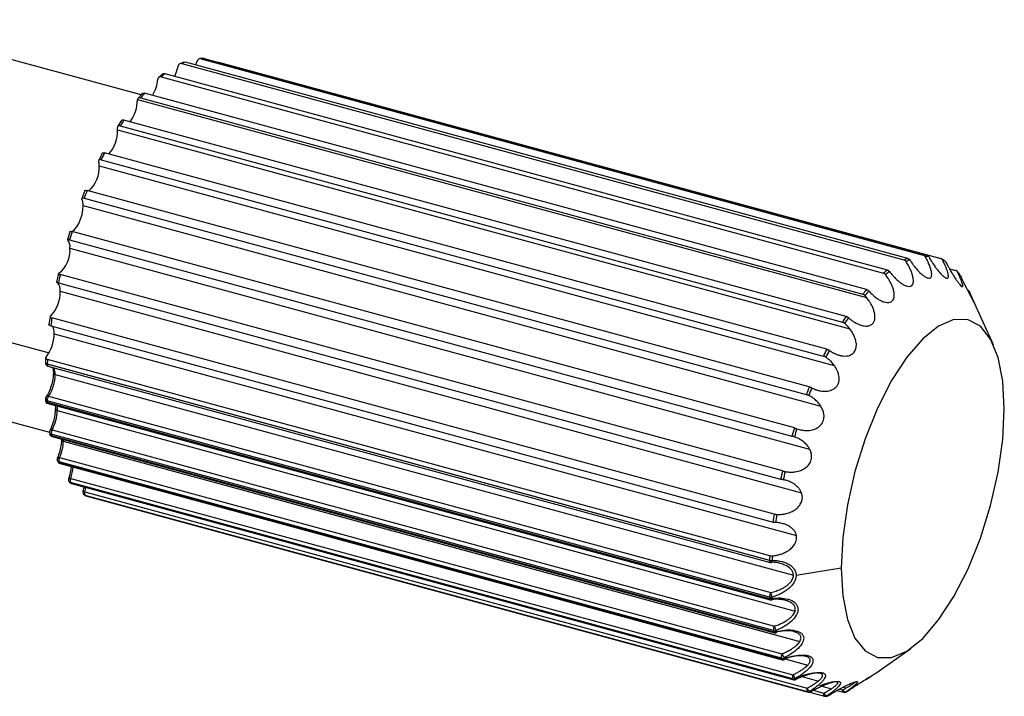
# Paper-space layout '_Trimétrica' of a CAD drawing. Header units: millimetres. Extents: x -83 to 632, y -116 to 1729.
# Tile 9 of 12: x 576 to 632, y -13 to 26. Entities that reach past the tile are written whole.
import ezdxf

# ---------------------------------------------------------------- set-up
doc = ezdxf.new("R2010")
doc.units = ezdxf.units.MM

psp = doc.layouts.new('_Trimétrica')

# ---------------------------------------------------------------- linework, layer by layer
at = {"color": 7, "linetype": 'Continuous', "lineweight": 25}
for p, q in [((582.633, 21.277), (556.794, 28.3)), ((509.702, 24.912), (577.374, 6.52)), ((585.086, 23.154), (584.846, 23.054)), ((626.496, 11.927), (585.179, 23.156)), ((585.776, 22.994), (585.845, 23.201)), ((586.24, 23.352), (586.012, 23.353)), ((586.069, 23.348), (627.386, 12.118)), ((627.586, 12.117), (586.269, 23.346)), ((587.07, 23.145), (628.387, 11.916)), ((584.962, 23.065), (626.279, 11.836)), ((583.892, 22.472), (583.649, 22.279)), ((583.791, 22.309), (625.109, 11.079)), ((625.334, 11.259), (584.017, 22.488)), ((582.434, 21.022), (624.141, 9.687)), ((582.693, 21.345), (582.453, 21.068)), ((582.602, 21.107), (623.919, 9.878)), ((624.145, 10.139), (582.828, 21.368)), ((508.442, 20.715), (577.388, 1.977)), ((581.523, 19.82), (581.294, 19.469)), ((622.974, 8.61), (581.657, 19.84)), ((581.293, 19.278), (623.178, 7.894)), ((581.44, 19.507), (622.757, 8.278)), ((580.421, 17.954), (580.211, 17.542)), ((580.35, 17.569), (621.667, 6.34)), ((621.867, 6.732), (580.55, 17.961)), ((580.244, 17.224), (622.293, 5.796)), ((579.427, 15.816), (579.243, 15.358)), ((620.866, 4.575), (579.549, 15.804)), ((579.373, 15.369), (620.691, 4.14)), ((579.325, 14.941), (621.519, 3.474)), ((578.577, 13.486), (578.426, 13)), ((578.548, 12.99), (619.866, 1.761)), ((620.01, 2.224), (578.692, 13.453)), ((578.57, 12.516), (620.885, 1.016)), ((628.605, 11.805), (628.414, 11.906)), ((628.879, 11.336), (629.244, 11.237)), ((577.903, 11.052), (577.791, 10.557)), ((619.331, -0.233), (578.013, 10.997)), ((629.476, 10.995), (629.325, 11.187)), ((577.906, 10.525), (619.224, -0.704)), ((578.009, 10.043), (620.415, -1.483)), ((631.398, 6.984), (630.229, 9.572)), ((577.431, 8.608), (577.361, 8.121)), ((618.855, -2.699), (577.537, 8.53)), ((577.472, 8.068), (618.789, -3.162)), ((577.664, 7.615), (620.126, -3.925)), ((577.177, 6.243), (577.162, 5.969)), ((577.269, 5.885), (618.587, -5.344)), ((618.586, -5.361), (577.269, 5.868)), ((618.601, -5.081), (577.284, 6.148)), ((577.31, 5.767), (618.627, -5.463)), ((577.611, 5.508), (577.618, 5.37)), ((577.724, 5.279), (619.956, -6.198)), ((577.343, 4.041), (618.66, -7.188)), ((577.185, 3.94), (577.19, 3.861)), ((618.587, -7.444), (577.269, 3.785)), ((577.269, 3.785), (577.274, 3.705)), ((577.274, 3.705), (618.591, -7.524)), ((577.314, 3.62), (618.632, -7.609)), ((577.714, 3.551), (577.734, 3.31)), ((577.841, 3.219), (620.049, -8.252)), ((577.409, 2.048), (577.423, 1.981)), ((618.814, -9.366), (577.497, 1.863)), ((577.497, 1.863), (577.51, 1.795)), ((577.51, 1.795), (618.828, -9.434)), ((577.547, 1.739), (618.865, -9.49)), ((577.549, 2.121), (618.867, -9.108)), ((578.183, 1.567), (578.186, 1.466)), ((578.186, 1.466), (620.326, -9.987)), ((577.853, 0.491), (577.875, 0.438)), ((619.265, -10.947), (577.948, 0.282)), ((577.948, 0.282), (577.97, 0.228)), ((577.97, 0.228), (619.287, -11.001)), ((577.977, 0.532), (619.295, -10.697)), ((577.999, 0.197), (619.317, -11.032)), ((619.922, -12.127), (578.605, -0.898)), ((578.61, -0.664), (619.928, -11.894)), ((578.634, -0.935), (619.952, -12.164)), ((578.654, -0.948), (619.971, -12.177)), ((579.357, -1.139), (579.309, -1.389)), ((579.424, -1.423), (620.741, -12.653)), ((620.76, -12.86), (579.443, -1.63)), ((579.445, -1.636), (579.478, -1.649)), ((579.478, -1.649), (620.796, -12.879)), ((579.485, -1.652), (579.478, -1.649)), ((579.485, -1.652), (620.802, -12.881)), ((622.686, -5.795), (620.108, -6.205)), ((618.587, -7.444), (618.591, -7.524)), ((618.739, -7.447), (618.744, -7.527)), ((618.814, -9.366), (618.828, -9.434)), ((618.966, -9.36), (618.979, -9.428)), ((624.671, -11.801), (626.679, -10.38)), ((619.265, -10.947), (619.287, -11.001)), ((619.415, -10.934), (619.436, -10.987)), ((619.463, -10.979), (620.777, -11.336)), ((620.454, -11.996), (621.385, -12.249)), ((620.802, -12.881), (620.796, -12.879)), ((620.889, -12.885), (621.738, -13.116)), ((621.091, -12.778), (621.704, -12.944)), ((621.584, -12.541), (622.13, -12.69)), ((622.441, -12.79), (622.819, -12.893)), ((622.594, -12.708), (622.779, -12.758)), ((622.805, -12.594), (622.982, -12.642)), ((623.028, -12.846), (623.021, -12.85))]:
    psp.add_line(p, q, dxfattribs=at)
at = {"color": 7, "linetype": 'Continuous', "lineweight": 25, "flags": 128}
for points in [[(584.561, 22.34), (584.664, 22.589), (584.754, 22.921)], [(578.59, 13.47), (578.706, 13.488), (578.832, 13.576), (578.959, 13.725), (579.078, 13.927), (579.18, 14.167), (579.258, 14.429), (579.308, 14.693), (579.325, 14.941)], [(632.02, 3.315), (631.931, 4.9), (631.665, 6.249), (631.234, 7.31), (630.653, 8.042), (629.946, 8.418), (629.139, 8.423), (628.264, 8.056), (627.353, 7.332), (626.443, 6.279), (625.567, 4.936), (624.761, 3.357), (624.053, 1.6), (623.473, -0.265), (623.042, -2.168), (622.776, -4.035), (622.686, -5.795)], [(577.162, 5.969), (577.164, 5.958), (577.171, 5.941), (577.187, 5.924), (577.209, 5.909), (577.237, 5.896), (577.269, 5.885)], [(577.269, 5.868), (577.27, 5.841), (577.274, 5.816), (577.281, 5.796), (577.29, 5.781), (577.301, 5.771), (577.31, 5.767)], [(577.814, 3.484), (577.832, 3.382), (577.841, 3.219)], [(577.841, 3.219), (577.808, 3.23), (577.78, 3.245), (577.758, 3.261), (577.743, 3.28), (577.735, 3.3), (577.735, 3.32), (577.743, 3.34), (577.757, 3.358)], [(622.686, -5.795), (622.776, -7.38), (623.042, -8.728), (623.473, -9.789), (624.053, -10.522), (624.761, -10.898), (625.567, -10.902), (626.443, -10.535), (627.353, -9.811), (628.264, -8.758), (629.139, -7.416), (629.946, -5.836), (630.653, -4.08), (631.234, -2.215), (631.665, -0.312), (631.931, 1.556), (632.02, 3.315)], [(577.412, 2.098), (577.419, 2.107), (577.435, 2.12), (577.457, 2.127), (577.485, 2.13), (577.516, 2.128), (577.549, 2.121)], [(578.186, 1.466), (578.154, 1.477), (578.126, 1.491), (578.104, 1.508), (578.089, 1.526), (578.081, 1.546), (578.08, 1.566), (578.088, 1.586), (578.091, 1.592)], [(577.848, 0.524), (577.854, 0.533), (577.868, 0.54), (577.888, 0.544), (577.914, 0.544), (577.944, 0.54), (577.977, 0.532)], [(578.654, -0.948), (578.646, -0.945), (578.634, -0.935)], [(579.443, -1.63), (579.409, -1.617), (579.407, -1.616)], [(618.586, -5.361), (618.588, -5.388), (618.592, -5.413), (618.598, -5.433), (618.607, -5.448), (618.618, -5.459), (618.627, -5.463)], [(618.739, -5.356), (618.734, -5.388), (618.726, -5.416), (618.717, -5.439), (618.707, -5.456), (618.696, -5.466), (618.684, -5.47)], [(618.714, -7.614), (618.715, -7.614), (618.724, -7.609), (618.731, -7.597), (618.737, -7.579), (618.741, -7.555), (618.744, -7.527)], [(618.97, -9.49), (618.971, -9.489), (618.976, -9.483), (618.979, -9.471), (618.98, -9.452), (618.979, -9.428)], [(619.441, -11.026), (619.442, -11.025), (619.442, -11.019), (619.441, -11.006), (619.436, -10.987)], [(619.971, -12.177), (619.964, -12.174), (619.952, -12.164)], [(620.953, -12.862), (620.948, -12.862), (620.938, -12.857)], [(621.738, -13.116), (621.732, -13.114), (621.72, -13.104), (621.71, -13.089), (621.703, -13.067), (621.699, -13.042), (621.697, -13.012), (621.699, -12.979), (621.704, -12.944)], [(622.819, -12.893), (622.814, -12.891), (622.801, -12.882), (622.791, -12.866), (622.784, -12.846), (622.779, -12.82), (622.778, -12.791), (622.779, -12.758)], [(622.977, -12.868), (622.962, -12.878), (622.947, -12.885)], [(622.993, -12.865), (623.006, -12.859), (623.021, -12.85)], [(621.938, -13.092), (621.936, -13.093), (621.925, -13.095)]]:
    psp.add_lwpolyline(points, dxfattribs=at)
at = {"color": 7, "linetype": 'Continuous', "lineweight": 25}
for centre, radius, start, end in [((586.495, 19.709), 3.689, 110.9008, 114.555), ((586.156, 21.082), 2.267, 87.1458, 92.202), ((581.24, 22.44), 2.377, 329.7185, 353.5657), ((588.128, 17.086), 6.789, 127.2727, 129.7061), ((580.264, 21.016), 2.166, 323.9853, 359.2988), ((591.521, 13.626), 11.642, 138.312, 140.0105), ((596.417, 9.976), 17.752, 146.245, 147.5271), ((579.355, 19.208), 1.939, 317.4789, 2.0687), ((579.876, 19.281), 1.417, 359.8754, 5.3019), ((579.085, 17.24), 1.159, 359.2208, 13.1058), ((601.885, 6.816), 24.071, 152.4193, 153.4658), ((578.418, 17.137), 1.828, 312.0273, 2.7404), ((606.615, 4.653), 29.273, 157.607, 158.5255), ((578.41, 14.979), 0.916, 357.6407, 22.9109), ((577.87, 12.583), 0.703, 354.5486, 35.6582), ((609.328, 3.667), 32.161, 162.2858, 163.1485), ((576.863, 12.397), 1.711, 308.1622, 3.986), ((627.812, 8.48), 3.689, 110.9008, 114.555), ((627.923, 8.406), 3.673, 110.9058, 114.55), ((627.473, 9.853), 2.267, 87.1458, 92.202), ((627.586, 9.772), 2.257, 87.1527, 92.195), ((627.549, 9.833), 2.207, 59.4595, 64.5781), ((609.204, 3.679), 32.038, 166.7976, 167.6624), ((629.446, 5.856), 6.789, 127.2727, 129.7061), ((629.549, 5.794), 6.759, 127.2761, 129.7027), ((626.674, 8.884), 3.505, 36.5141, 40.2736), ((577.424, 10.133), 0.593, 351.2013, 43.9766), ((576.063, 9.989), 1.947, 315.4726, 1.5804), ((632.839, 2.396), 11.642, 138.312, 140.0105), ((632.927, 2.349), 11.589, 138.3143, 140.0081), ((606.151, 4.225), 28.935, 171.4421, 172.3678), ((637.734, -1.253), 17.752, 146.245, 147.5271), ((637.8, -1.284), 17.672, 146.2468, 147.5253), ((576.871, 7.672), 0.795, 355.9147, 27.5092), ((575.517, 7.611), 2.147, 321.6208, 0.1216), ((643.203, -4.413), 24.071, 152.4193, 153.4658), ((643.244, -4.429), 23.962, 152.4207, 153.4643), ((577.362, 5.96), 0.2, 177.1914, 254.7955), ((601.069, 4.717), 23.828, 176.5554, 177.1898), ((577.607, 5.868), 0.338, 177.1603, 179.9668), ((576.856, 5.326), 0.869, 356.9548, 23.5727), ((575.444, 5.304), 2.28, 326.3643, 359.383), ((577.734, 5.4), 0.121, 195.1925, 265.2644), ((647.932, -6.577), 29.273, 157.607, 158.5255), ((647.952, -6.583), 29.141, 157.6083, 158.5242), ((577.362, 3.892), 0.2, 143.8203, 183.1055), ((577.294, 3.924), 0.126, 67.1734, 137.6735), ((577.706, 3.798), 0.437, 146.2593, 181.6576), ((577.283, 3.908), 0.123, 192.3095, 263.7699), ((577.25, 3.804), 0.0835, 136.6184, 181.7157), ((577.367, 3.813), 0.2, 183.3725, 254.7955), ((577.288, 3.828), 0.123, 192.2875, 263.6209), ((577.361, 3.694), 0.0878, 173.0593, 237.8286), ((574.925, 3.409), 2.833, 331.2807, 358.9745), ((575.468, 3.262), 2.373, 331.2807, 358.9745), ((577.586, 2), 0.2, 150.4815, 190.9617), ((577.521, 1.997), 0.136, 195.0707, 259.6939), ((577.6, 1.932), 0.2, 191.3177, 254.7955), ((577.537, 1.931), 0.139, 195.8914, 258.9532), ((577.918, 1.912), 0.424, 150.3944, 186.5767), ((577.574, 1.797), 0.0638, 182.0193, 244.9914), ((650.646, -7.562), 32.161, 162.2858, 163.1485), ((650.653, -7.564), 32.016, 162.287, 163.1473), ((575.241, 1.66), 2.862, 335.8832, 358.8909), ((575.789, 1.512), 2.398, 335.8832, 358.8909), ((578.03, 0.443), 0.2, 155.9391, 201.8654), ((577.981, 0.426), 0.148, 203.0377, 257.1426), ((578.052, 0.39), 0.2, 202.3782, 254.7955), ((578.004, 0.374), 0.15, 203.7448, 256.7964), ((578.309, 0.366), 0.371, 153.414, 193.1083), ((578.015, 0.242), 0.0476, 196.3451, 250.4066), ((575.74, 0.303), 2.927, 340.5603, 354.4265), ((576.307, 0.148), 2.442, 340.5809, 356.4037), ((650.522, -7.55), 32.038, 166.7976, 167.6624), ((650.53, -7.552), 31.894, 166.7987, 167.6612), ((578.677, -0.719), 0.2, 160.7479, 218.0102), ((578.533, -0.825), 0.178, 64.3799, 104.6896), ((581.232, 1.464), 3.466, 218.0088, 218.779), ((578.646, -0.742), 0.161, 218.3405, 255.2813), ((578.706, -0.755), 0.2, 218.7805, 254.7955), ((578.675, -0.779), 0.161, 219.0779, 255.2539), ((578.876, -0.787), 0.293, 155.2065, 202.0971), ((581.379, 1.27), 3.521, 218.0088, 218.779), ((579.502, -1.44), 0.2, 165.2832, 241.4953), ((579.714, -0.227), 1.231, 250.7634, 256.3497), ((580.366, 0.525), 2.181, 241.4944, 242.5432), ((579.613, -1.511), 0.208, 155.2788, 215.107), ((577.009, -0.787), 2.497, 345.2383, 351.1387), ((580.5, 0.317), 2.216, 241.4944, 242.5432), ((579.537, -1.459), 0.2, 242.5441, 254.7955), ((647.468, -7.005), 28.935, 171.4421, 172.3678), ((647.49, -7.009), 28.805, 171.4434, 172.3665), ((618.925, -5.361), 0.338, 177.1603, 179.9668), ((642.386, -6.512), 23.828, 176.5554, 177.1898), ((618.697, -4.924), 0.434, 255.3082, 275.562), ((618.68, -5.27), 0.2, 254.7955, 271.2072), ((642.431, -6.519), 23.72, 176.5568, 177.1898), ((619.024, -7.431), 0.437, 146.2593, 181.6576), ((617.753, -7.606), 0.998, 9.2031, 24.7436), ((618.669, -7.127), 0.328, 255.5384, 282.4319), ((618.672, -7.21), 0.324, 255.5476, 282.6946), ((618.678, -7.535), 0.0878, 173.0593, 237.8286), ((618.684, -7.416), 0.2, 254.7955, 278.6682), ((619.235, -9.317), 0.424, 150.3944, 186.5767), ((618.88, -9.108), 0.266, 255.7521, 288.7626), ((618.893, -9.178), 0.265, 255.759, 288.9904), ((618.892, -9.432), 0.0638, 182.0193, 244.9914), ((618.917, -9.297), 0.2, 254.7955, 285.2634), ((616.609, -10.138), 2.482, 18.2751, 24.5245), ((619.627, -10.863), 0.371, 153.414, 193.1083), ((622.432, -9.263), 3.449, 204.5555, 208.9706), ((619.321, -10.726), 0.228, 255.8722, 294.1517), ((619.343, -10.78), 0.227, 255.8739, 294.3411), ((619.333, -10.987), 0.0476, 196.3451, 250.4066), ((619.369, -10.839), 0.2, 254.7955, 290.9235), ((620.194, -12.017), 0.293, 155.2065, 202.0971), ((619.972, -11.93), 0.202, 255.8215, 298.5205), ((622.696, -9.959), 3.521, 218.0088, 218.779), ((620.697, -11.543), 0.846, 204.5113, 221.9807), ((620.001, -11.968), 0.202, 255.815, 298.6688), ((620.024, -11.984), 0.2, 254.7955, 295.6506), ((622.83, -9.95), 3.505, 218.0088, 218.779), ((620.155, -12.123), 0.0611, 201.6621, 223.3455), ((620.931, -12.74), 0.208, 155.2788, 215.107), ((621.129, -12.478), 0.426, 204.2656, 237.8074), ((620.806, -12.682), 0.183, 255.5288, 301.7927), ((621.817, -10.913), 2.216, 241.4944, 242.5432), ((620.842, -12.702), 0.183, 255.5117, 301.8966), ((620.855, -12.688), 0.2, 254.7955, 299.4727), ((621.955, -10.9), 2.206, 241.4944, 242.5432), ((621.948, -12.835), 0.268, 204.2382, 256.2607), ((622.956, -12.673), 0.196, 205.6338, 275.9596), ((622.871, -12.7), 0.2, 254.7955, 292.3532), ((621.44, -9.478), 3.689, 292.3546, 293.1012), ((621.58, -9.472), 3.672, 292.3546, 293.1012), ((622.915, -12.681), 0.2, 293.0998, 304.4303), ((621.791, -12.923), 0.2, 254.7955, 269.1563), ((621.78, -10.852), 2.266, 269.1573, 270.1905), ((621.79, -12.953), 0.171, 269.3518, 303.7278), ((621.831, -12.924), 0.2, 270.1894, 302.4073), ((621.831, -12.953), 0.17, 270.3648, 303.7894), ((621.918, -10.839), 2.256, 269.1573, 270.1905)]:
    psp.add_arc(centre, radius, start, end, dxfattribs=at)
for points, knots in [([(586.069, 23.348), (586.057, 23.35), (586.033, 23.355), (585.986, 23.351), (585.929, 23.329), (585.884, 23.283), (585.857, 23.239), (585.849, 23.214), (585.845, 23.201)], [0, 0, 0, 0, 0.12588, 0.25215, 0.500253, 0.749215, 0.87545, 1, 1, 1, 1]), ([(584.962, 23.065), (584.95, 23.068), (584.926, 23.072), (584.88, 23.069), (584.826, 23.048), (584.786, 23.003), (584.764, 22.959), (584.757, 22.934), (584.754, 22.921)], [0, 0, 0, 0, 0.12588, 0.25215, 0.500253, 0.749215, 0.87545, 1, 1, 1, 1]), ([(583.791, 22.309), (583.779, 22.311), (583.756, 22.316), (583.711, 22.314), (583.661, 22.295), (583.626, 22.253), (583.607, 22.21), (583.603, 22.186), (583.601, 22.174)], [0, 0, 0, 0, 0.12588, 0.25215, 0.500253, 0.749215, 0.87545, 1, 1, 1, 1]), ([(583.834, 22.359), (583.835, 22.37), (583.836, 22.392), (583.85, 22.432), (583.884, 22.473), (583.936, 22.493), (583.982, 22.495), (584.005, 22.49), (584.017, 22.488)], [0, 0, 0, 0, 0.124603, 0.250214, 0.49973, 0.748369, 0.873974, 1, 1, 1, 1]), ([(582.602, 21.107), (582.588, 21.11), (582.561, 21.116), (582.524, 21.114), (582.494, 21.104), (582.471, 21.089), (582.454, 21.071), (582.441, 21.049), (582.437, 21.031), (582.434, 21.022)], [0, 0, 0, 0, 0.169413, 0.333056, 0.499941, 0.624571, 0.749962, 0.875243, 1, 1, 1, 1]), ([(582.663, 21.259), (582.663, 21.268), (582.661, 21.287), (582.671, 21.322), (582.7, 21.358), (582.749, 21.375), (582.793, 21.376), (582.816, 21.371), (582.828, 21.368)], [0, 0, 0, 0, 0.124603, 0.250214, 0.49973, 0.748369, 0.873974, 1, 1, 1, 1]), ([(581.511, 19.755), (581.509, 19.763), (581.505, 19.778), (581.511, 19.806), (581.535, 19.835), (581.58, 19.848), (581.622, 19.847), (581.645, 19.842), (581.657, 19.84)], [0, 0, 0, 0, 0.124603, 0.250214, 0.49973, 0.748369, 0.873974, 1, 1, 1, 1]), ([(581.44, 19.507), (581.428, 19.51), (581.405, 19.515), (581.364, 19.516), (581.32, 19.506), (581.295, 19.475), (581.286, 19.442), (581.286, 19.422), (581.287, 19.412)], [0, 0, 0, 0, 0.12588, 0.25215, 0.500253, 0.749215, 0.87545, 1, 1, 1, 1]), ([(580.35, 17.569), (580.338, 17.572), (580.315, 17.578), (580.275, 17.582), (580.234, 17.577), (580.214, 17.554), (580.209, 17.527), (580.212, 17.511), (580.214, 17.503)], [0, 0, 0, 0, 0.12588, 0.25215, 0.500253, 0.749215, 0.87545, 1, 1, 1, 1]), ([(580.42, 17.907), (580.417, 17.912), (580.412, 17.924), (580.413, 17.944), (580.432, 17.964), (580.474, 17.972), (580.515, 17.969), (580.538, 17.964), (580.55, 17.961)], [0, 0, 0, 0, 0.124603, 0.250214, 0.49973, 0.748369, 0.873974, 1, 1, 1, 1]), ([(579.434, 15.785), (579.43, 15.788), (579.423, 15.794), (579.42, 15.806), (579.435, 15.817), (579.474, 15.818), (579.514, 15.813), (579.537, 15.807), (579.549, 15.804)], [0, 0, 0, 0, 0.124603, 0.250214, 0.49973, 0.748369, 0.873974, 1, 1, 1, 1]), ([(579.373, 15.369), (579.362, 15.372), (579.339, 15.378), (579.3, 15.385), (579.262, 15.386), (579.246, 15.372), (579.245, 15.354), (579.251, 15.342), (579.253, 15.335)], [0, 0, 0, 0, 0.12588, 0.25215, 0.500253, 0.749215, 0.87545, 1, 1, 1, 1]), ([(578.548, 12.99), (578.537, 12.994), (578.514, 13), (578.476, 13.009), (578.44, 13.017), (578.428, 13.014), (578.431, 13.004), (578.438, 12.997), (578.441, 12.993)], [0, 0, 0, 0, 0.12588, 0.25215, 0.500253, 0.749215, 0.87545, 1, 1, 1, 1]), ([(578.59, 13.47), (578.585, 13.471), (578.576, 13.472), (578.571, 13.474), (578.583, 13.475), (578.619, 13.47), (578.658, 13.462), (578.681, 13.456), (578.692, 13.453)], [0, 0, 0, 0, 0.124603, 0.250214, 0.49973, 0.748369, 0.873974, 1, 1, 1, 1]), ([(626.397, 11.746), (626.39, 11.757), (626.375, 11.778), (626.346, 11.804), (626.314, 11.824), (626.291, 11.832), (626.279, 11.836)], [0, 0, 0, 0, 0.249127, 0.49924, 0.749006, 1, 1, 1, 1]), ([(626.496, 11.927), (626.508, 11.923), (626.531, 11.915), (626.562, 11.894), (626.59, 11.869), (626.605, 11.847), (626.613, 11.837)], [0, 0, 0, 0, 0.250939, 0.500697, 0.750812, 1, 1, 1, 1]), ([(626.613, 11.837), (626.638, 11.797), (626.686, 11.722), (626.757, 11.62), (626.82, 11.534), (626.909, 11.418), (627.026, 11.279), (627.183, 11.114), (627.336, 10.977), (627.494, 10.864), (627.638, 10.796), (627.757, 10.786), (627.836, 10.838), (627.87, 10.944), (627.865, 11.09), (627.832, 11.253), (627.773, 11.438), (627.701, 11.619), (627.61, 11.819), (627.54, 11.951), (627.499, 12.028)], [0, 0, 0, 0, 0.0385, 0.072082, 0.100748, 0.124498, 0.191678, 0.2495, 0.316058, 0.374649, 0.439426, 0.499854, 0.560314, 0.625171, 0.683681, 0.750199, 0.807966, 0.87513, 0.927683, 1, 1, 1, 1]), ([(627.499, 12.028), (627.493, 12.038), (627.479, 12.06), (627.452, 12.086), (627.421, 12.107), (627.398, 12.115), (627.386, 12.118)], [0, 0, 0, 0, 0.2491267, 0.4992401, 0.7490064, 1, 1, 1, 1]), ([(627.586, 12.117), (627.598, 12.113), (627.621, 12.106), (627.651, 12.085), (627.678, 12.059), (627.691, 12.037), (627.698, 12.026)], [0, 0, 0, 0, 0.250939, 0.500697, 0.750812, 1, 1, 1, 1]), ([(627.698, 12.026), (627.72, 11.986), (627.763, 11.909), (627.826, 11.803), (627.882, 11.713), (627.962, 11.589), (628.066, 11.438), (628.206, 11.252), (628.344, 11.088), (628.486, 10.941), (628.615, 10.834), (628.722, 10.78), (628.793, 10.789), (628.824, 10.856), (628.82, 10.968), (628.79, 11.104), (628.738, 11.268), (628.675, 11.434), (628.594, 11.622), (628.532, 11.751), (628.496, 11.826)], [0, 0, 0, 0, 0.0385, 0.072082, 0.100748, 0.124498, 0.191678, 0.2495, 0.316058, 0.374649, 0.439426, 0.499854, 0.560314, 0.625171, 0.683681, 0.750199, 0.807966, 0.87513, 0.927683, 1, 1, 1, 1]), ([(628.496, 11.826), (628.49, 11.837), (628.478, 11.858), (628.452, 11.884), (628.422, 11.904), (628.399, 11.912), (628.387, 11.916)], [0, 0, 0, 0, 0.249127, 0.49924, 0.749006, 1, 1, 1, 1]), ([(625.456, 11.172), (625.484, 11.134), (625.538, 11.063), (625.617, 10.968), (625.687, 10.889), (625.786, 10.784), (625.915, 10.661), (626.087, 10.523), (626.255, 10.416), (626.427, 10.341), (626.582, 10.313), (626.71, 10.347), (626.793, 10.442), (626.826, 10.583), (626.817, 10.758), (626.776, 10.943), (626.708, 11.144), (626.626, 11.334), (626.522, 11.539), (626.443, 11.67), (626.397, 11.746)], [0, 0, 0, 0, 0.0385, 0.072082, 0.100748, 0.124498, 0.191678, 0.2495, 0.316058, 0.374649, 0.439426, 0.499854, 0.560314, 0.625171, 0.683681, 0.750199, 0.807966, 0.87513, 0.927683, 1, 1, 1, 1]), ([(628.67, 11.734), (628.69, 11.693), (628.727, 11.618), (628.783, 11.511), (628.833, 11.419), (628.903, 11.292), (628.995, 11.132), (629.119, 10.931), (629.239, 10.745), (629.364, 10.57), (629.476, 10.427), (629.568, 10.331), (629.628, 10.296), (629.651, 10.322), (629.644, 10.397), (629.615, 10.503), (629.567, 10.639), (629.509, 10.785), (629.436, 10.957), (629.38, 11.079), (629.348, 11.149)], [0, 0, 0, 0, 0.0385, 0.072082, 0.100748, 0.124498, 0.191678, 0.2495, 0.316058, 0.374649, 0.439426, 0.499854, 0.560314, 0.625171, 0.683681, 0.750199, 0.807966, 0.87513, 0.927683, 1, 1, 1, 1]), ([(577.92, 11.052), (577.915, 11.05), (577.905, 11.047), (577.898, 11.039), (577.906, 11.029), (577.941, 11.017), (577.979, 11.006), (578.002, 11), (578.013, 10.997)], [0, 0, 0, 0, 0.124603, 0.250214, 0.49973, 0.748369, 0.873974, 1, 1, 1, 1]), ([(624.272, 10.057), (624.304, 10.022), (624.363, 9.957), (624.45, 9.872), (624.527, 9.803), (624.635, 9.712), (624.776, 9.609), (624.962, 9.502), (625.142, 9.428), (625.326, 9.391), (625.489, 9.405), (625.622, 9.481), (625.704, 9.614), (625.732, 9.787), (625.715, 9.986), (625.665, 10.186), (625.584, 10.397), (625.49, 10.59), (625.372, 10.794), (625.283, 10.92), (625.232, 10.993)], [0, 0, 0, 0, 0.0385, 0.072082, 0.100748, 0.124498, 0.191678, 0.2495, 0.316058, 0.374649, 0.439426, 0.499854, 0.560314, 0.625171, 0.683681, 0.750199, 0.807966, 0.87513, 0.927683, 1, 1, 1, 1]), ([(625.232, 10.993), (625.224, 11.004), (625.207, 11.024), (625.176, 11.048), (625.143, 11.068), (625.12, 11.076), (625.109, 11.079)], [0, 0, 0, 0, 0.249127, 0.49924, 0.749006, 1, 1, 1, 1]), ([(625.334, 11.259), (625.346, 11.255), (625.369, 11.247), (625.401, 11.227), (625.431, 11.202), (625.448, 11.182), (625.456, 11.172)], [0, 0, 0, 0, 0.2509387, 0.5006965, 0.7508123, 1, 1, 1, 1]), ([(629.348, 11.149), (629.343, 11.16), (629.332, 11.18), (629.307, 11.205), (629.278, 11.225), (629.255, 11.233), (629.244, 11.237)], [0, 0, 0, 0, 0.249127, 0.49924, 0.749006, 1, 1, 1, 1]), ([(629.491, 10.969), (629.509, 10.931), (629.542, 10.859), (629.592, 10.754), (629.635, 10.664), (629.698, 10.536), (629.778, 10.374), (629.885, 10.163), (629.989, 9.962), (630.094, 9.763), (630.187, 9.59), (630.262, 9.455), (630.307, 9.378), (630.32, 9.363), (630.307, 9.398), (630.275, 9.471), (630.227, 9.577), (630.172, 9.699), (630.104, 9.848), (630.054, 9.96), (630.024, 10.024)], [0, 0, 0, 0, 0.0385, 0.072082, 0.100748, 0.124498, 0.191678, 0.2495, 0.316058, 0.374649, 0.439426, 0.499854, 0.560314, 0.625171, 0.683681, 0.750199, 0.807966, 0.87513, 0.927683, 1, 1, 1, 1]), ([(577.906, 10.525), (577.895, 10.528), (577.872, 10.535), (577.835, 10.548), (577.8, 10.562), (577.791, 10.569), (577.797, 10.569), (577.806, 10.567), (577.81, 10.565)], [0, 0, 0, 0, 0.12588, 0.25215, 0.500253, 0.749215, 0.87545, 1, 1, 1, 1]), ([(623.107, 8.535), (623.14, 8.506), (623.202, 8.45), (623.293, 8.38), (623.373, 8.324), (623.485, 8.252), (623.629, 8.174), (623.819, 8.098), (624.002, 8.055), (624.189, 8.048), (624.356, 8.086), (624.496, 8.18), (624.59, 8.325), (624.629, 8.507), (624.619, 8.71), (624.573, 8.912), (624.494, 9.12), (624.399, 9.311), (624.28, 9.505), (624.191, 9.622), (624.141, 9.687)], [0, 0, 0, 0, 0.0384585, 0.072031, 0.100718, 0.1245205, 0.1916105, 0.2495369, 0.3159952, 0.3746822, 0.4399091, 0.5000547, 0.561218, 0.6252778, 0.6841839, 0.7505031, 0.8087499, 0.8755157, 0.931169, 1, 1, 1, 1]), ([(624.048, 9.798), (624.039, 9.807), (624.021, 9.826), (623.989, 9.848), (623.954, 9.867), (623.931, 9.874), (623.919, 9.878)], [0, 0, 0, 0, 0.249127, 0.49924, 0.749006, 1, 1, 1, 1]), ([(624.145, 10.139), (624.157, 10.135), (624.18, 10.128), (624.214, 10.109), (624.245, 10.085), (624.263, 10.066), (624.272, 10.057)], [0, 0, 0, 0, 0.250939, 0.500697, 0.750812, 1, 1, 1, 1]), ([(630.024, 10.024), (630.019, 10.033), (630.009, 10.052), (629.986, 10.076), (629.957, 10.095), (629.934, 10.102), (629.923, 10.106)], [0, 0, 0, 0, 0.249127, 0.49924, 0.749006, 1, 1, 1, 1]), ([(577.451, 8.623), (577.446, 8.619), (577.435, 8.611), (577.426, 8.594), (577.433, 8.573), (577.466, 8.554), (577.504, 8.54), (577.526, 8.534), (577.537, 8.53)], [0, 0, 0, 0, 0.124603, 0.250214, 0.49973, 0.748369, 0.873974, 1, 1, 1, 1]), ([(622.974, 8.61), (622.986, 8.607), (623.01, 8.599), (623.044, 8.582), (623.077, 8.56), (623.097, 8.543), (623.107, 8.535)], [0, 0, 0, 0, 0.250939, 0.500697, 0.750812, 1, 1, 1, 1]), ([(577.472, 8.068), (577.46, 8.071), (577.438, 8.078), (577.401, 8.093), (577.368, 8.115), (577.361, 8.133), (577.368, 8.142), (577.378, 8.145), (577.383, 8.146)], [0, 0, 0, 0, 0.12588, 0.25215, 0.500253, 0.749215, 0.87545, 1, 1, 1, 1]), ([(622.005, 6.665), (622.04, 6.641), (622.108, 6.594), (622.209, 6.535), (622.306, 6.486), (622.396, 6.447), (622.48, 6.415), (622.557, 6.391), (622.627, 6.372), (622.802, 6.335), (623.064, 6.326), (623.35, 6.447), (623.508, 6.651), (623.569, 6.895), (623.549, 7.15), (623.471, 7.4), (623.353, 7.648), (623.24, 7.808), (623.178, 7.894)], [0, 0, 0, 0, 0.0409326, 0.0790916, 0.1144788, 0.1470967, 0.1769482, 0.2040373, 0.2283696, 0.2499525, 0.3879567, 0.4995284, 0.5786017, 0.66027, 0.7497877, 0.8197485, 0.9029841, 1, 1, 1, 1]), ([(622.891, 8.205), (622.881, 8.213), (622.862, 8.23), (622.828, 8.25), (622.793, 8.267), (622.769, 8.274), (622.757, 8.278)], [0, 0, 0, 0, 0.249127, 0.49924, 0.749006, 1, 1, 1, 1]), ([(623.178, 7.894), (623.155, 7.924), (623.102, 7.99), (623.007, 8.095), (622.932, 8.166), (622.891, 8.205)], [0, 0, 0, 0, 0.2639207, 0.5972526, 1, 1, 1, 1]), ([(577.2, 6.277), (577.195, 6.271), (577.184, 6.258), (577.174, 6.232), (577.18, 6.202), (577.213, 6.176), (577.25, 6.159), (577.272, 6.152), (577.284, 6.148)], [0, 0, 0, 0, 0.124603, 0.250214, 0.49973, 0.748369, 0.873974, 1, 1, 1, 1]), ([(621.806, 6.276), (621.795, 6.283), (621.774, 6.297), (621.739, 6.315), (621.703, 6.33), (621.679, 6.337), (621.667, 6.34)], [0, 0, 0, 0, 0.249127, 0.49924, 0.749006, 1, 1, 1, 1]), ([(622.293, 5.796), (622.273, 5.823), (622.228, 5.883), (622.15, 5.973), (622.054, 6.072), (621.939, 6.177), (621.852, 6.242), (621.806, 6.276)], [0, 0, 0, 0, 0.145298, 0.317909, 0.517879, 0.745237, 1, 1, 1, 1]), ([(621.867, 6.732), (621.879, 6.728), (621.903, 6.721), (621.938, 6.705), (621.973, 6.686), (621.994, 6.672), (622.005, 6.665)], [0, 0, 0, 0, 0.250939, 0.500697, 0.750812, 1, 1, 1, 1]), ([(577.572, 5.695), (577.589, 5.649), (577.607, 5.598), (577.61, 5.515), (577.611, 5.508)], [0, 0, 0, 0, 0.9118999, 1, 1, 1, 1]), ([(621.008, 4.518), (621.05, 4.497), (621.127, 4.459), (621.235, 4.417), (621.359, 4.376), (621.501, 4.342), (621.727, 4.314), (622.007, 4.329), (622.272, 4.439), (622.437, 4.598), (622.526, 4.749), (622.573, 4.923), (622.577, 5.106), (622.544, 5.293), (622.484, 5.467), (622.399, 5.639), (622.33, 5.742), (622.293, 5.796)], [0, 0, 0, 0, 0.04996, 0.091479, 0.124556, 0.191212, 0.249437, 0.374224, 0.499066, 0.562959, 0.624196, 0.685304, 0.749769, 0.809277, 0.875044, 0.934032, 1, 1, 1, 1]), ([(577.618, 5.37), (577.614, 5.285), (577.606, 5.084), (577.531, 4.719), (577.401, 4.349), (577.278, 4.12), (577.213, 4.027), (577.201, 4.01)], [0, 0, 0, 0, 0.188653, 0.442646, 0.704824, 0.944911, 1, 1, 1, 1]), ([(620.866, 4.575), (620.878, 4.572), (620.902, 4.565), (620.938, 4.551), (620.975, 4.535), (620.997, 4.523), (621.008, 4.518)], [0, 0, 0, 0, 0.250939, 0.500697, 0.750812, 1, 1, 1, 1]), ([(620.834, 4.086), (620.823, 4.091), (620.8, 4.102), (620.764, 4.117), (620.727, 4.13), (620.703, 4.136), (620.691, 4.14)], [0, 0, 0, 0, 0.2491267, 0.4992401, 0.7490064, 1, 1, 1, 1]), ([(621.519, 3.474), (621.5, 3.503), (621.459, 3.564), (621.388, 3.652), (621.305, 3.742), (621.197, 3.844), (621.042, 3.967), (620.911, 4.042), (620.834, 4.086)], [0, 0, 0, 0, 0.110719, 0.230948, 0.360791, 0.50033, 0.710354, 1, 1, 1, 1]), ([(620.155, 2.177), (620.198, 2.163), (620.281, 2.136), (620.401, 2.109), (620.512, 2.092), (620.611, 2.082), (620.698, 2.079), (620.869, 2.082), (621.105, 2.121), (621.402, 2.259), (621.629, 2.494), (621.717, 2.785), (621.701, 3.04), (621.64, 3.262), (621.561, 3.4), (621.519, 3.474)], [0, 0, 0, 0, 0.053398, 0.102077, 0.14604, 0.18529, 0.21983, 0.249668, 0.386814, 0.499784, 0.628406, 0.749308, 0.823651, 0.906641, 1, 1, 1, 1]), ([(620.013, 1.718), (620.001, 1.722), (619.977, 1.73), (619.939, 1.741), (619.902, 1.752), (619.878, 1.758), (619.866, 1.761)], [0, 0, 0, 0, 0.249127, 0.49924, 0.749006, 1, 1, 1, 1]), ([(620.01, 2.224), (620.022, 2.22), (620.045, 2.214), (620.083, 2.202), (620.12, 2.189), (620.144, 2.181), (620.155, 2.177)], [0, 0, 0, 0, 0.250939, 0.500697, 0.750812, 1, 1, 1, 1]), ([(620.885, 1.016), (620.869, 1.045), (620.835, 1.106), (620.771, 1.194), (620.696, 1.283), (620.609, 1.37), (620.483, 1.476), (620.288, 1.606), (620.114, 1.677), (620.013, 1.718)], [0, 0, 0, 0, 0.086128, 0.179126, 0.27918, 0.386439, 0.501024, 0.709144, 1, 1, 1, 1]), ([(619.479, -0.268), (619.52, -0.275), (619.598, -0.288), (619.71, -0.298), (619.813, -0.3), (619.905, -0.298), (619.986, -0.291), (620.143, -0.271), (620.36, -0.216), (620.636, -0.077), (620.859, 0.129), (620.98, 0.381), (621.003, 0.613), (620.974, 0.82), (620.916, 0.949), (620.885, 1.016)], [0, 0, 0, 0, 0.053093, 0.101565, 0.145417, 0.184651, 0.21927, 0.249279, 0.385797, 0.499608, 0.631216, 0.749234, 0.826656, 0.909409, 1, 1, 1, 1]), ([(619.331, -0.233), (619.343, -0.236), (619.366, -0.242), (619.404, -0.252), (619.443, -0.261), (619.467, -0.266), (619.479, -0.268)], [0, 0, 0, 0, 0.250939, 0.500697, 0.750812, 1, 1, 1, 1]), ([(619.373, -0.737), (619.361, -0.734), (619.337, -0.73), (619.298, -0.722), (619.259, -0.713), (619.236, -0.707), (619.224, -0.704)], [0, 0, 0, 0, 0.249127, 0.49924, 0.749006, 1, 1, 1, 1]), ([(620.415, -1.483), (620.405, -1.458), (620.384, -1.406), (620.341, -1.332), (620.29, -1.257), (620.229, -1.184), (620.158, -1.112), (620.078, -1.043), (619.973, -0.967), (619.827, -0.883), (619.623, -0.794), (619.462, -0.757), (619.373, -0.737)], [0, 0, 0, 0, 0.0597263, 0.1231046, 0.1903342, 0.261582, 0.3369885, 0.4166719, 0.5007325, 0.6290201, 0.7954234, 1, 1, 1, 1]), ([(619.006, -2.724), (619.051, -2.725), (619.136, -2.726), (619.257, -2.718), (619.364, -2.706), (619.457, -2.689), (619.611, -2.655), (619.813, -2.587), (620.065, -2.449), (620.275, -2.266), (620.412, -2.051), (620.466, -1.846), (620.47, -1.659), (620.434, -1.542), (620.415, -1.483)], [0, 0, 0, 0, 0.0628421, 0.119159, 0.1689524, 0.2122248, 0.2489806, 0.3847069, 0.4991829, 0.6323217, 0.7492309, 0.8305302, 0.9131569, 1, 1, 1, 1]), ([(618.855, -2.699), (618.867, -2.702), (618.891, -2.708), (618.929, -2.715), (618.968, -2.721), (618.993, -2.723), (619.006, -2.724)], [0, 0, 0, 0, 0.250939, 0.500697, 0.750812, 1, 1, 1, 1]), ([(618.941, -3.183), (618.928, -3.182), (618.903, -3.181), (618.864, -3.177), (618.825, -3.171), (618.801, -3.165), (618.789, -3.162)], [0, 0, 0, 0, 0.249127, 0.49924, 0.749006, 1, 1, 1, 1]), ([(620.126, -3.925), (620.121, -3.903), (620.11, -3.857), (620.084, -3.79), (620.05, -3.724), (620.009, -3.66), (619.94, -3.575), (619.831, -3.472), (619.679, -3.373), (619.506, -3.293), (619.335, -3.238), (619.144, -3.198), (619.015, -3.188), (618.941, -3.183)], [0, 0, 0, 0, 0.046618, 0.094796, 0.144754, 0.196688, 0.250771, 0.368326, 0.500666, 0.61663, 0.750264, 0.855746, 1, 1, 1, 1]), ([(618.753, -5.095), (618.794, -5.09), (618.872, -5.081), (618.982, -5.061), (619.079, -5.039), (619.164, -5.015), (619.302, -4.971), (619.483, -4.896), (619.709, -4.762), (619.902, -4.599), (620.042, -4.416), (620.116, -4.241), (620.147, -4.08), (620.133, -3.977), (620.126, -3.925)], [0, 0, 0, 0, 0.0626, 0.118791, 0.168573, 0.211949, 0.248922, 0.383848, 0.498867, 0.632473, 0.749382, 0.834397, 0.917091, 1, 1, 1, 1]), ([(618.601, -5.081), (618.613, -5.084), (618.637, -5.089), (618.676, -5.095), (618.715, -5.097), (618.741, -5.095), (618.753, -5.095)], [0, 0, 0, 0, 0.250939, 0.500697, 0.750812, 1, 1, 1, 1]), ([(619.2, -5.534), (619.162, -5.521), (618.994, -5.464), (618.806, -5.46), (618.66, -5.456)], [0, 0, 0, 0, 0.221374, 1, 1, 1, 1]), ([(618.739, -5.356), (618.78, -5.356), (618.861, -5.356), (618.979, -5.363), (619.095, -5.375), (619.248, -5.401), (619.433, -5.449), (619.643, -5.537), (619.827, -5.654), (619.954, -5.781), (620.03, -5.898), (620.074, -5.995), (620.102, -6.098), (620.106, -6.17), (620.108, -6.205)], [0, 0, 0, 0, 0.0638, 0.126409, 0.188015, 0.248807, 0.377067, 0.498688, 0.628098, 0.748875, 0.812074, 0.874633, 0.938197, 1, 1, 1, 1]), ([(619.956, -6.198), (619.948, -6.137), (619.933, -6.009), (619.782, -5.796), (619.531, -5.621), (619.297, -5.56), (619.2, -5.534)], [0, 0, 0, 0, 0.176638, 0.369022, 0.736308, 1, 1, 1, 1]), ([(618.66, -7.188), (618.713, -7.176), (618.813, -7.151), (618.957, -7.106), (619.088, -7.058), (619.206, -7.008), (619.311, -6.957), (619.403, -6.907), (619.511, -6.842), (619.629, -6.756), (619.748, -6.646), (619.841, -6.533), (619.906, -6.42), (619.948, -6.308), (619.953, -6.234), (619.956, -6.198)], [0, 0, 0, 0, 0.090237, 0.174154, 0.251767, 0.323095, 0.388162, 0.447001, 0.499656, 0.600694, 0.693336, 0.778395, 0.856922, 0.930247, 1, 1, 1, 1]), ([(620.108, -6.205), (620.107, -6.229), (620.106, -6.277), (620.093, -6.351), (620.069, -6.436), (620.031, -6.533), (619.955, -6.67), (619.828, -6.831), (619.644, -6.998), (619.434, -7.146), (619.213, -7.267), (618.98, -7.371), (618.82, -7.421), (618.739, -7.447)], [0, 0, 0, 0, 0.041052, 0.082574, 0.125027, 0.187452, 0.250836, 0.371474, 0.500823, 0.622131, 0.750149, 0.873022, 1, 1, 1, 1]), ([(619.617, -7.669), (619.586, -7.659), (619.52, -7.638), (619.412, -7.613), (619.293, -7.593), (619.139, -7.576), (618.935, -7.569), (618.773, -7.582), (618.683, -7.589)], [0, 0, 0, 0, 0.110888, 0.231278, 0.361325, 0.501151, 0.723026, 1, 1, 1, 1]), ([(618.744, -7.527), (618.905, -7.508), (619.209, -7.474), (619.484, -7.533), (619.613, -7.561)], [0, 0, 0, 0, 0.5310304, 1, 1, 1, 1]), ([(619.613, -7.561), (619.631, -7.564), (619.799, -7.588), (619.998, -7.711), (620.165, -7.906), (620.228, -8.089), (620.212, -8.289), (620.104, -8.556), (619.839, -8.859), (619.429, -9.153), (619.12, -9.291), (618.966, -9.36)], [0, 0, 0, 0, 0.0196329, 0.1826101, 0.2647364, 0.3465626, 0.4282234, 0.5104855, 0.6735332, 0.8365337, 1, 1, 1, 1]), ([(620.049, -8.252), (620.054, -8.23), (620.064, -8.188), (620.067, -8.124), (620.059, -8.062), (620.04, -8.002), (620.011, -7.944), (619.95, -7.86), (619.827, -7.755), (619.691, -7.699), (619.617, -7.669)], [0, 0, 0, 0, 0.083393, 0.165635, 0.247595, 0.330151, 0.414162, 0.500445, 0.731581, 1, 1, 1, 1]), ([(618.867, -9.108), (618.919, -9.091), (619.019, -9.057), (619.159, -9), (619.285, -8.944), (619.396, -8.887), (619.494, -8.833), (619.606, -8.764), (619.726, -8.677), (619.848, -8.568), (619.942, -8.461), (620.012, -8.356), (620.037, -8.286), (620.049, -8.252)], [0, 0, 0, 0, 0.103219, 0.198445, 0.285695, 0.36499, 0.436358, 0.499837, 0.619198, 0.728043, 0.827098, 0.917326, 1, 1, 1, 1]), ([(620.002, -9.433), (619.994, -9.43), (619.845, -9.372), (619.467, -9.366), (619.112, -9.421), (618.934, -9.449)], [0, 0, 0, 0, 0.028392, 0.514862, 1, 1, 1, 1]), ([(618.979, -9.428), (619.138, -9.393), (619.457, -9.323), (619.858, -9.304), (620.046, -9.368), (620.108, -9.389)], [0, 0, 0, 0, 0.4012292, 0.8040363, 1, 1, 1, 1]), ([(620.108, -9.389), (620.18, -9.404), (620.321, -9.434), (620.458, -9.551), (620.544, -9.693), (620.551, -9.864), (620.473, -10.101), (620.24, -10.391), (619.86, -10.694), (619.563, -10.854), (619.415, -10.934)], [0, 0, 0, 0, 0.0927867, 0.1839379, 0.274756, 0.3653906, 0.4566925, 0.6376576, 0.8185703, 1, 1, 1, 1]), ([(620.326, -9.987), (620.356, -9.922), (620.4, -9.827), (620.385, -9.707), (620.336, -9.604), (620.215, -9.499), (620.074, -9.455), (620.002, -9.433)], [0, 0, 0, 0, 0.265933, 0.391219, 0.515521, 0.753451, 1, 1, 1, 1]), ([(619.295, -10.697), (619.346, -10.676), (619.443, -10.635), (619.579, -10.57), (619.697, -10.508), (619.8, -10.45), (619.916, -10.378), (620.04, -10.29), (620.163, -10.185), (620.26, -10.085), (620.305, -10.019), (620.326, -9.987)], [0, 0, 0, 0, 0.12121, 0.231834, 0.331889, 0.421399, 0.500397, 0.645004, 0.775998, 0.894032, 1, 1, 1, 1]), ([(620.791, -10.884), (620.776, -10.876), (620.744, -10.861), (620.688, -10.843), (620.625, -10.827), (620.505, -10.807), (620.295, -10.798), (620.016, -10.824), (619.71, -10.878), (619.514, -10.934), (619.404, -10.965)], [0, 0, 0, 0, 0.049565, 0.100981, 0.154511, 0.210393, 0.389821, 0.606201, 0.778755, 1, 1, 1, 1]), ([(619.436, -10.987), (619.477, -10.973), (619.556, -10.943), (619.676, -10.904), (619.794, -10.869), (619.953, -10.828), (620.15, -10.789), (620.383, -10.763), (620.6, -10.762), (620.764, -10.787), (620.875, -10.823), (620.921, -10.849), (620.944, -10.862)], [0, 0, 0, 0, 0.072944, 0.144528, 0.214964, 0.284471, 0.431114, 0.57017, 0.718127, 0.85622, 0.92848, 1, 1, 1, 1]), ([(620.944, -10.862), (620.958, -10.871), (620.986, -10.891), (621.02, -10.924), (621.05, -10.967), (621.071, -11.022), (621.08, -11.113), (621.037, -11.288), (620.878, -11.498), (620.665, -11.698), (620.483, -11.841), (620.284, -11.98), (620.141, -12.065), (620.069, -12.108)], [0, 0, 0, 0, 0.037914, 0.074936, 0.111478, 0.166368, 0.222675, 0.334388, 0.55581, 0.663752, 0.77767, 0.887008, 1, 1, 1, 1]), ([(620.777, -11.336), (620.794, -11.318), (620.826, -11.281), (620.864, -11.227), (620.892, -11.175), (620.911, -11.127), (620.92, -11.081), (620.919, -11.038), (620.906, -10.989), (620.87, -10.933), (620.818, -10.9), (620.791, -10.884)], [0, 0, 0, 0, 0.111162, 0.216772, 0.317308, 0.413324, 0.505454, 0.594415, 0.681005, 0.837512, 1, 1, 1, 1]), ([(619.928, -11.894), (619.967, -11.875), (620.044, -11.838), (620.15, -11.782), (620.244, -11.73), (620.327, -11.681), (620.433, -11.616), (620.554, -11.533), (620.681, -11.433), (620.746, -11.367), (620.777, -11.336)], [0, 0, 0, 0, 0.119113, 0.228708, 0.328795, 0.419385, 0.500496, 0.686219, 0.852512, 1, 1, 1, 1]), ([(621.555, -11.832), (621.545, -11.827), (621.523, -11.817), (621.483, -11.806), (621.438, -11.798), (621.386, -11.792), (621.271, -11.787), (621.049, -11.803), (620.742, -11.864), (620.406, -11.956), (620.194, -12.034), (620.074, -12.079)], [0, 0, 0, 0, 0.039209, 0.079129, 0.119994, 0.162025, 0.205425, 0.383897, 0.603337, 0.775716, 1, 1, 1, 1]), ([(620.098, -12.145), (620.137, -12.127), (620.214, -12.091), (620.331, -12.04), (620.446, -11.993), (620.603, -11.934), (620.798, -11.87), (621.033, -11.809), (621.254, -11.769), (621.425, -11.758), (621.542, -11.765), (621.621, -11.779), (621.688, -11.801), (621.72, -11.823), (621.735, -11.834)], [0, 0, 0, 0, 0.063799, 0.126408, 0.188014, 0.248807, 0.377064, 0.498687, 0.628094, 0.748874, 0.812075, 0.874629, 0.938185, 1, 1, 1, 1]), ([(623.021, -12.85), (623.054, -12.828), (623.119, -12.783), (623.218, -12.716), (623.318, -12.649), (623.456, -12.559), (623.631, -12.445), (623.915, -12.263), (624.201, -12.084), (624.445, -11.934), (624.59, -11.845), (624.678, -11.792), (624.719, -11.768), (624.658, -11.81), (624.538, -11.89), (624.425, -11.968), (624.291, -12.061), (624.189, -12.132), (624.137, -12.168)], [0, 0, 0, 0, 0.031937, 0.063278, 0.094117, 0.124549, 0.188753, 0.249636, 0.374298, 0.437117, 0.499707, 0.562169, 0.625092, 0.749808, 0.810607, 0.874772, 0.936357, 1, 1, 1, 1]), ([(620.741, -12.653), (620.785, -12.629), (620.869, -12.584), (620.985, -12.517), (621.089, -12.454), (621.18, -12.396), (621.259, -12.343), (621.327, -12.294), (621.367, -12.263), (621.385, -12.249)], [0, 0, 0, 0, 0.180048, 0.347639, 0.502798, 0.645562, 0.775975, 0.894094, 1, 1, 1, 1]), ([(621.735, -11.834), (621.744, -11.842), (621.761, -11.859), (621.777, -11.889), (621.788, -11.927), (621.788, -11.975), (621.768, -12.052), (621.709, -12.159), (621.597, -12.292), (621.454, -12.431), (621.289, -12.567), (621.104, -12.705), (620.971, -12.793), (620.903, -12.838)], [0, 0, 0, 0, 0.041045, 0.082566, 0.125024, 0.187447, 0.250832, 0.371469, 0.500823, 0.622128, 0.750148, 0.87302, 1, 1, 1, 1]), ([(620.938, -12.857), (620.976, -12.836), (621.049, -12.795), (621.162, -12.736), (621.273, -12.679), (621.426, -12.605), (621.617, -12.52), (621.921, -12.399), (622.218, -12.307), (622.427, -12.275), (622.523, -12.273), (622.58, -12.28), (622.622, -12.297), (622.636, -12.315), (622.643, -12.324)], [0, 0, 0, 0, 0.056776, 0.112493, 0.167317, 0.221417, 0.335556, 0.443791, 0.665409, 0.777086, 0.833645, 0.888656, 0.943618, 1, 1, 1, 1]), ([(621.385, -12.249), (621.408, -12.231), (621.45, -12.195), (621.505, -12.144), (621.549, -12.096), (621.583, -12.051), (621.608, -12.01), (621.624, -11.972), (621.632, -11.927), (621.62, -11.875), (621.577, -11.846), (621.555, -11.832)], [0, 0, 0, 0, 0.113366, 0.220477, 0.321592, 0.417016, 0.507116, 0.592324, 0.673152, 0.83757, 1, 1, 1, 1]), ([(622.49, -12.349), (622.484, -12.335), (622.471, -12.309), (622.391, -12.294), (622.242, -12.301), (621.975, -12.356), (621.692, -12.435), (621.517, -12.507), (621.47, -12.526)], [0, 0, 0, 0, 0.127834, 0.252505, 0.380303, 0.609157, 0.896018, 1, 1, 1, 1]), ([(622.643, -12.324), (622.647, -12.33), (622.653, -12.344), (622.654, -12.368), (622.645, -12.412), (622.605, -12.485), (622.512, -12.593), (622.387, -12.712), (622.239, -12.835), (622.071, -12.963), (621.947, -13.05), (621.885, -13.095)], [0, 0, 0, 0, 0.0475244, 0.0953324, 0.1438325, 0.2816986, 0.429528, 0.568158, 0.7144626, 0.8548844, 1, 1, 1, 1]), ([(621.925, -13.095), (622.065, -13.009), (622.346, -12.836), (622.795, -12.594), (623.163, -12.42), (623.408, -12.324), (623.545, -12.283), (623.612, -12.273), (623.618, -12.284), (623.619, -12.285)], [0, 0, 0, 0, 0.218861, 0.438583, 0.658057, 0.768652, 0.878844, 0.988813, 1, 1, 1, 1]), ([(622.13, -12.69), (622.156, -12.672), (622.208, -12.637), (622.277, -12.588), (622.335, -12.543), (622.384, -12.502), (622.423, -12.466), (622.453, -12.433), (622.476, -12.403), (622.49, -12.374), (622.49, -12.357), (622.49, -12.349)], [0, 0, 0, 0, 0.135119, 0.262531, 0.38238, 0.494841, 0.600126, 0.698492, 0.790255, 0.897345, 1, 1, 1, 1]), ([(623.619, -12.285), (623.628, -12.291), (623.656, -12.313), (623.545, -12.433), (623.308, -12.628), (623.087, -12.788), (622.977, -12.868)], [0, 0, 0, 0, 0.131249, 0.420613, 0.709893, 1, 1, 1, 1]), ([(622.982, -12.642), (623.079, -12.585), (623.252, -12.482), (623.41, -12.381), (623.468, -12.327), (623.482, -12.304), (623.463, -12.305), (623.461, -12.305)], [0, 0, 0, 0, 0.359804, 0.638922, 0.820474, 0.983298, 1, 1, 1, 1]), ([(621.704, -12.944), (621.741, -12.924), (621.811, -12.884), (621.907, -12.828), (621.992, -12.777), (622.065, -12.731), (622.109, -12.703), (622.13, -12.69)], [0, 0, 0, 0, 0.238848, 0.458248, 0.65822, 0.838791, 1, 1, 1, 1])]:
    psp.add_open_spline(points, degree=3, knots=knots, dxfattribs=at)
for points in [[(582.434, 21.022), (582.432, 21.012), (582.431, 21.001), (582.431, 20.989)], [(624.141, 9.687), (624.111, 9.725), (624.08, 9.762), (624.048, 9.798)], [(622.779, -12.758), (622.849, -12.717), (622.917, -12.679), (622.982, -12.642)]]:
    psp.add_open_spline(points, degree=3, dxfattribs=at)

doc.saveas('drawing.dxf')
